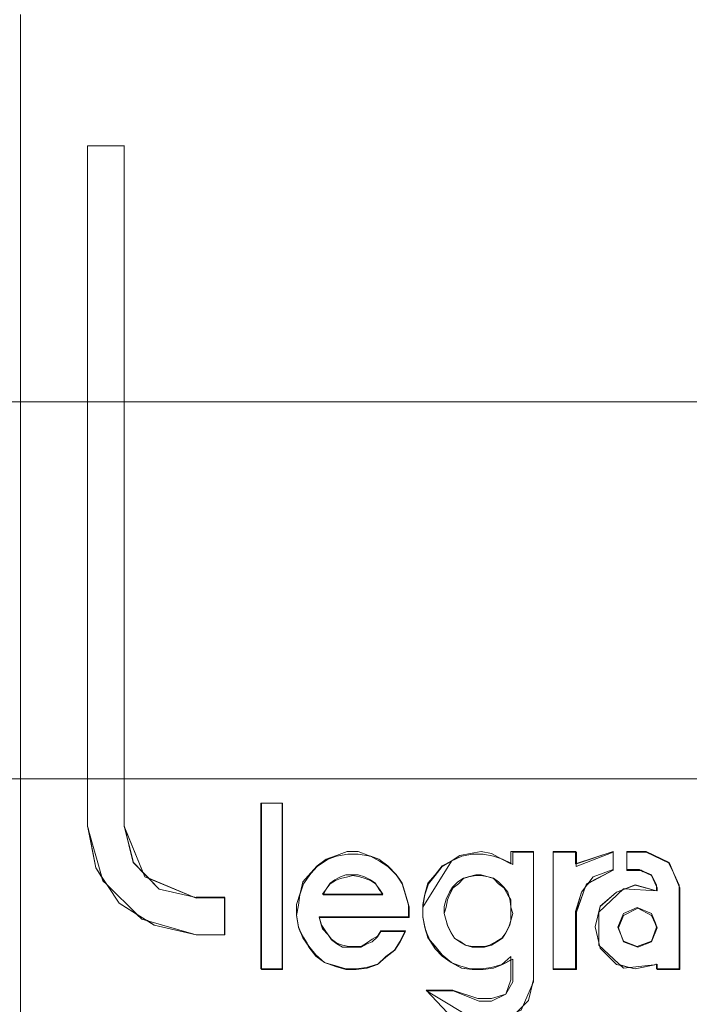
# Model space of a CAD drawing. Header units: millimetres. Extents: x -1290 to 1795, y -4192 to -1311.
# Tile 93 of 256: x 550.97 to 552.83, y -3257.68 to -3254.94. Entities that reach past the tile are written whole.
import ezdxf

# ---------------------------------------------------------------- set-up
doc = ezdxf.new("R2010")
doc.units = ezdxf.units.MM
doc.layers.add('Aparatura', color=7, linetype='Continuous', lineweight=13)

msp = doc.modelspace()

# ---------------------------------------------------------------- linework, layer by layer
at = {"layer": 'Aparatura', "lineweight": 13}
for points in [[(528.9124, -3250.0538), (528.9124, -3251.2907), (527.8914, -3251.2907), (527.8914, -3255.8121), (528.9124, -3255.8121), (528.9124, -3257.0532), (594.3705, -3257.0532), (594.3705, -3255.8121), (595.3914, -3255.8121), (595.3914, -3251.2907), (594.3705, -3251.2907), (594.3705, -3250.0538), (528.9124, -3250.0538)], [(528.9124, -3250.0538), (528.9124, -3251.2907), (527.8914, -3251.2907), (527.8914, -3255.8121), (528.9124, -3255.8121), (528.9124, -3257.0532), (594.3705, -3257.0532), (594.3705, -3255.8121), (595.3914, -3255.8121), (595.3914, -3251.2907), (594.3705, -3251.2907), (594.3705, -3250.0538), (528.9124, -3250.0538)], [(551.3284, -3257.3286), (551.4509, -3257.3805), (551.4599, -3257.3823), (551.5392, -3257.3823), (551.5392, -3257.3841), (551.5392, -3257.4861), (551.4599, -3257.4861), (551.3428, -3257.4593), (551.3248, -3257.4468), (551.3085, -3257.4432), (551.2941, -3257.4289), (551.2455, -3257.3984), (551.2113, -3257.3465), (551.2004, -3257.3358), (551.1968, -3257.325), (551.1806, -3257.3), (551.159, -3257.189), (551.1572, -3257.1854), (551.1572, -3257.1836), (551.1572, -3255.295), (551.2599, -3255.295), (551.2599, -3257.1836), (551.2617, -3257.189), (551.3122, -3257.3143), (551.3284, -3257.3286)], [(551.4599, -3257.3823), (551.3572, -3257.359), (551.2851, -3257.2856), (551.2599, -3257.1836), (551.2599, -3255.295), (551.1572, -3255.295), (551.1572, -3257.1836), (551.1806, -3257.3), (551.2455, -3257.3984), (551.3428, -3257.4593), (551.4599, -3257.4861), (551.5392, -3257.4861), (551.5392, -3257.3823), (551.4599, -3257.3823)], [(551.4599, -3257.3823), (551.3572, -3257.359), (551.2851, -3257.2856), (551.2599, -3257.1836), (551.2599, -3255.295), (551.1572, -3255.295), (551.1572, -3257.1836), (551.1806, -3257.3), (551.2455, -3257.3984), (551.3428, -3257.4593), (551.4599, -3257.4861), (551.5392, -3257.4861), (551.5392, -3257.3823), (551.4599, -3257.3823)], [(551.4599, -3257.3823), (551.3572, -3257.359), (551.2851, -3257.2856), (551.2599, -3257.1836), (551.2599, -3255.295), (551.1572, -3255.295), (551.1572, -3257.1836), (551.1806, -3257.3), (551.2455, -3257.3984), (551.3428, -3257.4593), (551.4599, -3257.4861), (551.5392, -3257.4861), (551.5392, -3257.3823), (551.4599, -3257.3823)], [(551.4599, -3257.3823), (551.3572, -3257.359), (551.2851, -3257.2856), (551.2599, -3257.1836), (551.2599, -3255.295), (551.1572, -3255.295), (551.1572, -3257.1836), (551.1806, -3257.3), (551.2455, -3257.3984), (551.3428, -3257.4593), (551.4599, -3257.4861), (551.5392, -3257.4861), (551.5392, -3257.3823), (551.4599, -3257.3823)], [(551.4599, -3257.3823), (551.3572, -3257.359), (551.2851, -3257.2856), (551.2599, -3257.1836), (551.2599, -3255.295), (551.1572, -3255.295), (551.1572, -3257.1836), (551.1806, -3257.3), (551.2455, -3257.3984), (551.3428, -3257.4593), (551.4599, -3257.4861), (551.5392, -3257.4861), (551.5392, -3257.3823), (551.4599, -3257.3823)], [(594.3705, -3256.006), (528.9123, -3256.006), (528.9123, -3257.0532), (594.3705, -3257.0532), (594.3705, -3256.006)], [(551.6994, -3257.1208), (551.6994, -3257.581), (551.6994, -3257.5828), (551.6413, -3257.5828), (551.6413, -3257.581), (551.6395, -3257.581), (551.6395, -3257.1208), (551.6413, -3257.1208), (551.6994, -3257.1208)], [(551.6994, -3257.581), (551.6994, -3257.1208), (551.6395, -3257.1208), (551.6395, -3257.581), (551.6994, -3257.581)], [(551.6994, -3257.581), (551.6994, -3257.1208), (551.6395, -3257.1208), (551.6395, -3257.581), (551.6994, -3257.581)], [(551.6994, -3257.581), (551.6994, -3257.1208), (551.6395, -3257.1208), (551.6395, -3257.581), (551.6994, -3257.581)], [(551.6994, -3257.581), (551.6994, -3257.1208), (551.6395, -3257.1208), (551.6395, -3257.581), (551.6994, -3257.581)], [(551.6994, -3257.581), (551.6994, -3257.1208), (551.6395, -3257.1208), (551.6395, -3257.581), (551.6994, -3257.581)], [(551.7384, -3257.4018), (551.7384, -3257.4304), (551.7438, -3257.4645), (551.7564, -3257.495), (551.7726, -3257.5183), (551.7925, -3257.5416), (551.8159, -3257.5631), (551.8447, -3257.572), (551.8754, -3257.581), (551.9042, -3257.581), (551.933, -3257.5774), (551.9637, -3257.5684), (551.9871, -3257.5469), (552.0105, -3257.529), (552.0267, -3257.5039), (552.0411, -3257.4752), (551.9727, -3257.4752), (551.9637, -3257.4896), (551.9492, -3257.4985), (551.933, -3257.5093), (551.9186, -3257.5183), (551.8988, -3257.5183), (551.8844, -3257.5183), (551.8664, -3257.5147), (551.8501, -3257.5093), (551.8357, -3257.4985), (551.8267, -3257.486), (551.8105, -3257.4699), (551.8069, -3257.4555), (551.8015, -3257.4358), (552.0502, -3257.4358), (552.0502, -3257.4018), (552.0411, -3257.3731), (552.0321, -3257.3426), (552.0159, -3257.3193), (551.9925, -3257.2942), (551.9673, -3257.2763), (551.9384, -3257.2655), (551.9096, -3257.2548), (551.879, -3257.2548), (551.8501, -3257.2655), (551.8213, -3257.2763), (551.7961, -3257.2942), (551.7781, -3257.3139), (551.7564, -3257.339), (551.7492, -3257.3677), (551.7384, -3257.4018)], [(551.7384, -3257.4018), (551.7384, -3257.4304), (551.7438, -3257.4645), (551.7564, -3257.495), (551.7726, -3257.5183), (551.7925, -3257.5416), (551.8159, -3257.5631), (551.8447, -3257.572), (551.8754, -3257.581), (551.9042, -3257.581), (551.933, -3257.5774), (551.9637, -3257.5684), (551.9871, -3257.5469), (552.0105, -3257.529), (552.0267, -3257.5039), (552.0411, -3257.4752), (551.9727, -3257.4752), (551.9637, -3257.4896), (551.9492, -3257.4985), (551.933, -3257.5093), (551.9186, -3257.5183), (551.8988, -3257.5183), (551.8844, -3257.5183), (551.8664, -3257.5147), (551.8501, -3257.5093), (551.8357, -3257.4985), (551.8267, -3257.486), (551.8105, -3257.4699), (551.8069, -3257.4555), (551.8015, -3257.4358), (552.0502, -3257.4358), (552.0502, -3257.4018), (552.0411, -3257.3731), (552.0321, -3257.3426), (552.0159, -3257.3193), (551.9925, -3257.2942), (551.9673, -3257.2763), (551.9384, -3257.2655), (551.9096, -3257.2548), (551.879, -3257.2548), (551.8501, -3257.2655), (551.8213, -3257.2763), (551.7961, -3257.2942), (551.7781, -3257.3139), (551.7564, -3257.339), (551.7492, -3257.3677), (551.7384, -3257.4018)], [(551.7384, -3257.4018), (551.7384, -3257.4304), (551.7438, -3257.4645), (551.7564, -3257.495), (551.7726, -3257.5183), (551.7925, -3257.5416), (551.8159, -3257.5631), (551.8447, -3257.572), (551.8754, -3257.581), (551.9042, -3257.581), (551.933, -3257.5774), (551.9637, -3257.5684), (551.9871, -3257.5469), (552.0105, -3257.529), (552.0267, -3257.5039), (552.0411, -3257.4752), (551.9727, -3257.4752), (551.9637, -3257.4896), (551.9492, -3257.4985), (551.933, -3257.5093), (551.9186, -3257.5183), (551.8988, -3257.5183), (551.8844, -3257.5183), (551.8664, -3257.5147), (551.8501, -3257.5093), (551.8357, -3257.4985), (551.8267, -3257.486), (551.8105, -3257.4699), (551.8069, -3257.4555), (551.8015, -3257.4358), (552.0502, -3257.4358), (552.0502, -3257.4018), (552.0411, -3257.3731), (552.0321, -3257.3426), (552.0159, -3257.3193), (551.9925, -3257.2942), (551.9673, -3257.2763), (551.9384, -3257.2655), (551.9096, -3257.2548), (551.879, -3257.2548), (551.8501, -3257.2655), (551.8213, -3257.2763), (551.7961, -3257.2942), (551.7781, -3257.3139), (551.7564, -3257.339), (551.7492, -3257.3677), (551.7384, -3257.4018)], [(551.7384, -3257.4018), (551.7384, -3257.4304), (551.7438, -3257.4645), (551.7564, -3257.495), (551.7726, -3257.5183), (551.7925, -3257.5416), (551.8159, -3257.5631), (551.8447, -3257.572), (551.8754, -3257.581), (551.9042, -3257.581), (551.933, -3257.5774), (551.9637, -3257.5684), (551.9871, -3257.5469), (552.0105, -3257.529), (552.0267, -3257.5039), (552.0411, -3257.4752), (551.9727, -3257.4752), (551.9637, -3257.4896), (551.9492, -3257.4985), (551.933, -3257.5093), (551.9186, -3257.5183), (551.8988, -3257.5183), (551.8844, -3257.5183), (551.8664, -3257.5147), (551.8501, -3257.5093), (551.8357, -3257.4985), (551.8267, -3257.486), (551.8105, -3257.4699), (551.8069, -3257.4555), (551.8015, -3257.4358), (552.0502, -3257.4358), (552.0502, -3257.4018), (552.0411, -3257.3731), (552.0321, -3257.3426), (552.0159, -3257.3193), (551.9925, -3257.2942), (551.9673, -3257.2763), (551.9384, -3257.2655), (551.9096, -3257.2548), (551.879, -3257.2548), (551.8501, -3257.2655), (551.8213, -3257.2763), (551.7961, -3257.2942), (551.7781, -3257.3139), (551.7564, -3257.339), (551.7492, -3257.3677), (551.7384, -3257.4018)], [(551.9441, -3257.2674), (551.9419, -3257.2674), (551.9441, -3257.2674)], [(551.9926, -3257.2945), (552.0161, -3257.3198), (551.9926, -3257.2963), (551.9691, -3257.2818), (551.9455, -3257.2674), (551.9672, -3257.2764), (551.9926, -3257.2945)], [(552.4515, -3257.2548), (552.5146, -3257.2548), (552.5146, -3257.2566), (552.5164, -3257.2566), (552.5164, -3257.2888), (552.6192, -3257.2548), (552.6192, -3257.2566), (552.6192, -3257.305), (552.6192, -3257.3068), (552.5507, -3257.3426), (552.5416, -3257.3516), (552.5164, -3257.4233), (552.5164, -3257.5828), (552.4515, -3257.5828), (552.4515, -3257.581), (552.4515, -3257.2566), (552.4515, -3257.2548)], [(552.4515, -3257.2548), (552.4515, -3257.581), (552.5146, -3257.581), (552.5146, -3257.4215), (552.5308, -3257.3677), (552.5633, -3257.3247), (552.6192, -3257.305), (552.6192, -3257.2548), (552.5146, -3257.2888), (552.5146, -3257.2548), (552.4515, -3257.2548)], [(552.4515, -3257.2548), (552.4515, -3257.581), (552.5146, -3257.581), (552.5146, -3257.4215), (552.5308, -3257.3677), (552.5633, -3257.3247), (552.6192, -3257.305), (552.6192, -3257.2548), (552.5146, -3257.2888), (552.5146, -3257.2548), (552.4515, -3257.2548)], [(552.4515, -3257.2548), (552.4515, -3257.581), (552.5146, -3257.581), (552.5146, -3257.4215), (552.5308, -3257.3677), (552.5633, -3257.3247), (552.6192, -3257.305), (552.6192, -3257.2548), (552.5146, -3257.2888), (552.5146, -3257.2548), (552.4515, -3257.2548)], [(552.4515, -3257.2548), (552.4515, -3257.581), (552.5146, -3257.581), (552.5146, -3257.4215), (552.5308, -3257.3677), (552.5633, -3257.3247), (552.6192, -3257.305), (552.6192, -3257.2548), (552.5146, -3257.2888), (552.5146, -3257.2548), (552.4515, -3257.2548)], [(552.4515, -3257.2548), (552.4515, -3257.581), (552.5146, -3257.581), (552.5146, -3257.4215), (552.5308, -3257.3677), (552.5633, -3257.3247), (552.6192, -3257.305), (552.6192, -3257.2548), (552.5146, -3257.2888), (552.5146, -3257.2548), (552.4515, -3257.2548)], [(552.6278, -3257.3677), (552.5827, -3257.4071), (552.5683, -3257.4645), (552.5827, -3257.5236), (552.6278, -3257.5684), (552.6801, -3257.581), (552.7396, -3257.5684), (552.7396, -3257.581), (552.8026, -3257.581), (552.8026, -3257.348), (552.7738, -3257.2852), (552.7107, -3257.2548), (552.6566, -3257.2548), (552.6566, -3257.305), (552.6909, -3257.305), (552.7251, -3257.3193), (552.7396, -3257.348), (552.7396, -3257.3641), (552.6801, -3257.348), (552.6278, -3257.3677)], [(552.6278, -3257.3677), (552.5827, -3257.4071), (552.5683, -3257.4645), (552.5827, -3257.5236), (552.6278, -3257.5684), (552.6801, -3257.581), (552.7396, -3257.5684), (552.7396, -3257.581), (552.8026, -3257.581), (552.8026, -3257.348), (552.7738, -3257.2852), (552.7107, -3257.2548), (552.6566, -3257.2548), (552.6566, -3257.305), (552.6909, -3257.305), (552.7251, -3257.3193), (552.7396, -3257.348), (552.7396, -3257.3641), (552.6801, -3257.348), (552.6278, -3257.3677)], [(552.6278, -3257.3677), (552.5827, -3257.4071), (552.5683, -3257.4645), (552.5827, -3257.5236), (552.6278, -3257.5684), (552.6801, -3257.581), (552.7396, -3257.5684), (552.7396, -3257.581), (552.8026, -3257.581), (552.8026, -3257.348), (552.7738, -3257.2852), (552.7107, -3257.2548), (552.6566, -3257.2548), (552.6566, -3257.305), (552.6909, -3257.305), (552.7251, -3257.3193), (552.7396, -3257.348), (552.7396, -3257.3641), (552.6801, -3257.348), (552.6278, -3257.3677)], [(552.6278, -3257.3677), (552.5827, -3257.4071), (552.5683, -3257.4645), (552.5827, -3257.5236), (552.6278, -3257.5684), (552.6801, -3257.581), (552.7396, -3257.5684), (552.7396, -3257.581), (552.8026, -3257.581), (552.8026, -3257.348), (552.7738, -3257.2852), (552.7107, -3257.2548), (552.6566, -3257.2548), (552.6566, -3257.305), (552.6909, -3257.305), (552.7251, -3257.3193), (552.7396, -3257.348), (552.7396, -3257.3641), (552.6801, -3257.348), (552.6278, -3257.3677)], [(552.7107, -3257.2548), (552.774, -3257.2857), (552.774, -3257.2875), (552.7107, -3257.2566), (552.6564, -3257.2566), (552.6564, -3257.2548), (552.7107, -3257.2548)], [(552.1438, -3257.2943), (552.1691, -3257.2817), (552.0896, -3257.4093), (552.0896, -3257.4021), (552.095, -3257.3751), (552.095, -3257.3733), (552.104, -3257.3428), (552.1239, -3257.3194), (552.1438, -3257.2943)], [(552.3056, -3257.2745), (552.3111, -3257.2764), (552.3347, -3257.2874), (552.3347, -3257.2893), (552.3093, -3257.2764), (552.3056, -3257.2745)], [(552.7736, -3257.2871), (552.7755, -3257.2871), (552.7865, -3257.3144), (552.7736, -3257.2871)], [(551.9439, -3257.3338), (551.9583, -3257.3428), (551.9619, -3257.35), (551.9691, -3257.359), (551.9745, -3257.3679), (551.9781, -3257.3733), (551.9763, -3257.3733), (551.814, -3257.3733), (551.8104, -3257.3733), (551.8213, -3257.359), (551.8321, -3257.3428), (551.8447, -3257.3338), (551.8609, -3257.3248), (551.8753, -3257.3194), (551.8952, -3257.3194), (551.9096, -3257.3194), (551.9276, -3257.3248), (551.9439, -3257.3338)], [(551.9781, -3257.3733), (551.8104, -3257.3733), (551.8213, -3257.359), (551.8321, -3257.3428), (551.8447, -3257.3338), (551.8609, -3257.3248), (551.8753, -3257.3194), (551.8952, -3257.3194), (551.9096, -3257.3194), (551.9276, -3257.3248), (551.9439, -3257.3338), (551.9583, -3257.3428), (551.9673, -3257.359), (551.9781, -3257.3733)], [(551.9781, -3257.3733), (551.8104, -3257.3733), (551.8213, -3257.359), (551.8321, -3257.3428), (551.8447, -3257.3338), (551.8609, -3257.3248), (551.8753, -3257.3194), (551.8952, -3257.3194), (551.9096, -3257.3194), (551.9276, -3257.3248), (551.9439, -3257.3338), (551.9583, -3257.3428), (551.9673, -3257.359), (551.9781, -3257.3733)], [(551.9781, -3257.3733), (551.8104, -3257.3733), (551.8213, -3257.359), (551.8321, -3257.3428), (551.8447, -3257.3338), (551.8609, -3257.3248), (551.8753, -3257.3194), (551.8952, -3257.3194), (551.9096, -3257.3194), (551.9276, -3257.3248), (551.9439, -3257.3338), (551.9583, -3257.3428), (551.9673, -3257.359), (551.9781, -3257.3733)], [(551.9781, -3257.3733), (551.8104, -3257.3733), (551.8213, -3257.359), (551.8321, -3257.3428), (551.8447, -3257.3338), (551.8609, -3257.3248), (551.8753, -3257.3194), (551.8952, -3257.3194), (551.9096, -3257.3194), (551.9276, -3257.3248), (551.9439, -3257.3338), (551.9583, -3257.3428), (551.9673, -3257.359), (551.9781, -3257.3733)], [(552.0158, -3257.3194), (552.0176, -3257.3213), (552.0233, -3257.3288), (552.0158, -3257.3194)], [(552.3004, -3257.3392), (552.3148, -3257.3535), (552.3256, -3257.3679), (552.3292, -3257.3804), (552.3346, -3257.3894), (552.3346, -3257.4073), (552.3346, -3257.4091), (552.34, -3257.427), (552.3346, -3257.4468), (552.331, -3257.4593), (552.3202, -3257.4808), (552.3112, -3257.4952), (552.295, -3257.5059), (552.2806, -3257.5149), (552.2608, -3257.5203), (552.2463, -3257.5203), (552.2265, -3257.5203), (552.2085, -3257.5149), (552.1923, -3257.5059), (552.1779, -3257.4952), (552.1689, -3257.4808), (552.1581, -3257.4611), (552.1545, -3257.4468), (552.1491, -3257.427), (552.1491, -3257.4073), (552.1545, -3257.3876), (552.1635, -3257.3679), (552.1725, -3257.3535), (552.1869, -3257.3392), (552.2031, -3257.3284), (552.2157, -3257.3248), (552.2373, -3257.3194), (552.2518, -3257.3194), (552.2716, -3257.3248), (552.286, -3257.3284), (552.3004, -3257.3392)], [(552.2428, -3257.5185), (552.2608, -3257.5185), (552.2752, -3257.5149), (552.295, -3257.5041), (552.3094, -3257.4952), (552.3203, -3257.4808), (552.3311, -3257.4593), (552.3347, -3257.4468), (552.3347, -3257.427), (552.3347, -3257.4073), (552.3311, -3257.3876), (552.3257, -3257.3679), (552.3148, -3257.3535), (552.3004, -3257.3392), (552.286, -3257.3284), (552.2716, -3257.3248), (552.2518, -3257.3194), (552.2374, -3257.3194), (552.2157, -3257.3248), (552.2031, -3257.3284), (552.1869, -3257.3392), (552.1725, -3257.3535), (552.1635, -3257.3679), (552.1545, -3257.3876), (552.1491, -3257.4073), (552.1491, -3257.427), (552.1545, -3257.4468), (552.1581, -3257.4593), (552.1689, -3257.4808), (552.1779, -3257.4952), (552.1923, -3257.5041), (552.2085, -3257.5149), (552.2265, -3257.5185), (552.2428, -3257.5185)], [(552.3004, -3257.3392), (552.3148, -3257.3535), (552.3257, -3257.3679), (552.3311, -3257.3876), (552.3347, -3257.4073), (552.3347, -3257.427), (552.3347, -3257.4468), (552.3311, -3257.4593), (552.3203, -3257.4808), (552.3094, -3257.4952), (552.295, -3257.5041), (552.2752, -3257.5149), (552.2608, -3257.5185), (552.2428, -3257.5185), (552.2265, -3257.5185), (552.2085, -3257.5149), (552.1923, -3257.5041), (552.1779, -3257.4952), (552.1689, -3257.4808), (552.1581, -3257.4593), (552.1545, -3257.4468), (552.1491, -3257.427), (552.1491, -3257.4073), (552.1545, -3257.3876), (552.1635, -3257.3679), (552.1725, -3257.3535), (552.1869, -3257.3392), (552.2031, -3257.3284), (552.2157, -3257.3248), (552.2374, -3257.3194), (552.2518, -3257.3194), (552.2716, -3257.3248), (552.286, -3257.3284), (552.3004, -3257.3392)], [(552.3004, -3257.3392), (552.3148, -3257.3535), (552.3257, -3257.3679), (552.3311, -3257.3876), (552.3347, -3257.4073), (552.3347, -3257.427), (552.3347, -3257.4468), (552.3311, -3257.4593), (552.3203, -3257.4808), (552.3094, -3257.4952), (552.295, -3257.5041), (552.2752, -3257.5149), (552.2608, -3257.5185), (552.2428, -3257.5185), (552.2265, -3257.5185), (552.2085, -3257.5149), (552.1923, -3257.5041), (552.1779, -3257.4952), (552.1689, -3257.4808), (552.1581, -3257.4593), (552.1545, -3257.4468), (552.1491, -3257.427), (552.1491, -3257.4073), (552.1545, -3257.3876), (552.1635, -3257.3679), (552.1725, -3257.3535), (552.1869, -3257.3392), (552.2031, -3257.3284), (552.2157, -3257.3248), (552.2374, -3257.3194), (552.2518, -3257.3194), (552.2716, -3257.3248), (552.286, -3257.3284), (552.3004, -3257.3392)], [(552.3004, -3257.3392), (552.3148, -3257.3535), (552.3257, -3257.3679), (552.3311, -3257.3876), (552.3347, -3257.4073), (552.3347, -3257.427), (552.3347, -3257.4468), (552.3311, -3257.4593), (552.3203, -3257.4808), (552.3094, -3257.4952), (552.295, -3257.5041), (552.2752, -3257.5149), (552.2608, -3257.5185), (552.2428, -3257.5185), (552.2265, -3257.5185), (552.2085, -3257.5149), (552.1923, -3257.5041), (552.1779, -3257.4952), (552.1689, -3257.4808), (552.1581, -3257.4593), (552.1545, -3257.4468), (552.1491, -3257.427), (552.1491, -3257.4073), (552.1545, -3257.3876), (552.1635, -3257.3679), (552.1725, -3257.3535), (552.1869, -3257.3392), (552.2031, -3257.3284), (552.2157, -3257.3248), (552.2374, -3257.3194), (552.2518, -3257.3194), (552.2716, -3257.3248), (552.286, -3257.3284), (552.3004, -3257.3392)], [(552.3004, -3257.3392), (552.3148, -3257.3535), (552.3257, -3257.3679), (552.3311, -3257.3876), (552.3347, -3257.4073), (552.3347, -3257.427), (552.3347, -3257.4468), (552.3311, -3257.4593), (552.3203, -3257.4808), (552.3094, -3257.4952), (552.295, -3257.5041), (552.2752, -3257.5149), (552.2608, -3257.5185), (552.2428, -3257.5185), (552.2265, -3257.5185), (552.2085, -3257.5149), (552.1923, -3257.5041), (552.1779, -3257.4952), (552.1689, -3257.4808), (552.1581, -3257.4593), (552.1545, -3257.4468), (552.1491, -3257.427), (552.1491, -3257.4073), (552.1545, -3257.3876), (552.1635, -3257.3679), (552.1725, -3257.3535), (552.1869, -3257.3392), (552.2031, -3257.3284), (552.2157, -3257.3248), (552.2374, -3257.3194), (552.2518, -3257.3194), (552.2716, -3257.3248), (552.286, -3257.3284), (552.3004, -3257.3392)], [(552.2463, -3257.5203), (552.2608, -3257.5203), (552.2806, -3257.5149), (552.295, -3257.5059), (552.3112, -3257.4952), (552.3202, -3257.4808), (552.3292, -3257.4611), (552.3346, -3257.4468), (552.34, -3257.427), (552.3346, -3257.4091), (552.3346, -3257.3894), (552.3256, -3257.375), (552.3148, -3257.3553), (552.3004, -3257.3446), (552.286, -3257.3302), (552.2716, -3257.3248), (552.2518, -3257.3212), (552.2373, -3257.3212), (552.2175, -3257.3248), (552.2031, -3257.3302), (552.1887, -3257.3446), (552.1743, -3257.3553), (552.1635, -3257.375), (552.1581, -3257.3894), (552.1545, -3257.4091), (552.1491, -3257.427), (552.1545, -3257.4468), (552.1581, -3257.4611), (552.1689, -3257.4808), (552.1779, -3257.4952), (552.1923, -3257.5059), (552.2085, -3257.5149), (552.2265, -3257.5203), (552.2463, -3257.5203)], [(552.6564, -3257.3051), (552.6911, -3257.3051), (552.6948, -3257.3072), (552.6564, -3257.3072), (552.6564, -3257.3051)], [(552.6944, -3257.3069), (552.6963, -3257.3069), (552.702, -3257.3108), (552.6944, -3257.3069)], [(552.7016, -3257.3105), (552.7251, -3257.3194), (552.7396, -3257.3482), (552.7396, -3257.3518), (552.7251, -3257.3212), (552.7016, -3257.3105)], [(552.7862, -3257.3141), (552.8026, -3257.3482), (552.8026, -3257.3518), (552.7862, -3257.3141)], [(552.0229, -3257.3284), (552.032, -3257.3428), (552.0411, -3257.3733), (552.0502, -3257.4021), (552.0502, -3257.4039), (552.0411, -3257.3751), (552.032, -3257.3446), (552.0229, -3257.3284)], [(552.6514, -3257.3586), (552.6457, -3257.3608), (552.6476, -3257.3586), (552.6514, -3257.3586)], [(552.8026, -3257.3514), (552.8044, -3257.355), (552.8044, -3257.5828), (552.741, -3257.5828), (552.741, -3257.581), (552.8026, -3257.581), (552.8026, -3257.3514)], [(552.0501, -3257.4035), (552.0519, -3257.409), (552.0519, -3257.438), (551.8015, -3257.438), (551.8015, -3257.4362), (552.0501, -3257.4362), (552.0501, -3257.4035)], [(551.7384, -3257.4326), (551.7384, -3257.4305), (551.7384, -3257.4326)], [(552.7251, -3257.4269), (552.736, -3257.4538), (552.7414, -3257.4664), (552.7251, -3257.5059), (552.6873, -3257.5203), (552.6476, -3257.5059), (552.6422, -3257.4897), (552.6314, -3257.4646), (552.6476, -3257.4269), (552.6855, -3257.4107), (552.7251, -3257.4269)], [(552.7396, -3257.4646), (552.7252, -3257.4269), (552.6855, -3257.4107), (552.6476, -3257.4269), (552.6314, -3257.4646), (552.6476, -3257.5041), (552.6855, -3257.5185), (552.7252, -3257.5041), (552.7396, -3257.4646)], [(552.7252, -3257.4269), (552.7396, -3257.4646), (552.7252, -3257.5041), (552.6855, -3257.5185), (552.6476, -3257.5041), (552.6314, -3257.4646), (552.6476, -3257.4269), (552.6855, -3257.4107), (552.7252, -3257.4269)], [(552.7252, -3257.4269), (552.7396, -3257.4646), (552.7252, -3257.5041), (552.6855, -3257.5185), (552.6476, -3257.5041), (552.6314, -3257.4646), (552.6476, -3257.4269), (552.6855, -3257.4107), (552.7252, -3257.4269)], [(552.7252, -3257.4269), (552.7396, -3257.4646), (552.7252, -3257.5041), (552.6855, -3257.5185), (552.6476, -3257.5041), (552.6314, -3257.4646), (552.6476, -3257.4269), (552.6855, -3257.4107), (552.7252, -3257.4269)], [(552.7252, -3257.4269), (552.7396, -3257.4646), (552.7252, -3257.5041), (552.6855, -3257.5185), (552.6476, -3257.5041), (552.6314, -3257.4646), (552.6476, -3257.4269), (552.6855, -3257.4107), (552.7252, -3257.4269)], [(552.7414, -3257.4664), (552.7251, -3257.4323), (552.6873, -3257.4125), (552.6476, -3257.4323), (552.6332, -3257.4664), (552.6476, -3257.5059), (552.6873, -3257.5203), (552.7251, -3257.5059), (552.7414, -3257.4664)], [(551.8068, -3257.4588), (551.816, -3257.4716), (551.8269, -3257.4861), (551.8105, -3257.4698), (551.8068, -3257.4588)], [(552.0953, -3257.4646), (552.0896, -3257.4376), (552.0953, -3257.4646)], [(551.7477, -3257.4754), (551.7438, -3257.4661), (551.7438, -3257.4642), (551.7477, -3257.4754)], [(551.7678, -3257.5095), (551.7567, -3257.495), (551.7474, -3257.475), (551.7585, -3257.495), (551.7678, -3257.5095)], [(552.0394, -3257.4768), (552.0412, -3257.4768), (552.0267, -3257.5055), (552.0123, -3257.5289), (551.9869, -3257.5487), (551.9634, -3257.5684), (551.9869, -3257.5469), (552.0105, -3257.5289), (552.0267, -3257.5037), (552.0394, -3257.4768)], [(552.0971, -3257.4736), (552.0949, -3257.4661), (552.0949, -3257.4642), (552.0971, -3257.4736)], [(552.1096, -3257.5023), (552.1041, -3257.495), (552.0967, -3257.4732), (552.106, -3257.495), (552.1096, -3257.5023)], [(551.8162, -3257.563), (551.7927, -3257.5451), (551.7728, -3257.5199), (551.7674, -3257.5091), (551.7728, -3257.5181), (551.7927, -3257.5415), (551.8162, -3257.563)], [(552.1691, -3257.563), (552.1437, -3257.5451), (552.1238, -3257.5253), (552.1093, -3257.502), (552.1238, -3257.5181), (552.1437, -3257.5415), (552.1691, -3257.563)], [(552.579, -3257.5091), (552.5812, -3257.5167), (552.579, -3257.5148), (552.579, -3257.5091)], [(551.9638, -3257.5682), (551.9349, -3257.5791), (551.9042, -3257.5828), (551.8754, -3257.5828), (551.8465, -3257.5736), (551.8158, -3257.5627), (551.8447, -3257.5718), (551.8754, -3257.581), (551.9042, -3257.581), (551.9331, -3257.5773), (551.9638, -3257.5682)], [(552.3347, -3257.5558), (552.3112, -3257.5684), (552.286, -3257.5792), (552.2571, -3257.5828), (552.2265, -3257.5828), (552.1976, -3257.5792), (552.1688, -3257.563), (552.1922, -3257.572), (552.2211, -3257.581), (552.2517, -3257.581), (552.2806, -3257.5774), (552.3094, -3257.5684), (552.3347, -3257.5469), (552.3347, -3257.5558)], [(552.7396, -3257.5681), (552.7374, -3257.5681), (552.7396, -3257.5681)], [(552.6385, -3257.5699), (552.664, -3257.5773), (552.6476, -3257.5792), (552.6385, -3257.5699)], [(552.3977, -3257.6112), (552.3977, -3257.6167), (552.3938, -3257.6241), (552.3977, -3257.6112)]]:
    msp.add_lwpolyline(points, close=True, dxfattribs=at)
for points in [[(550.9716, -3254.9498), (550.9716, -3254.9297)], [(550.9716, -3257.812), (550.9716, -3254.9386)], [(550.9716, -3254.9785), (550.9716, -3254.9494)], [(550.9716, -3254.9782), (550.9716, -3257.6758)], [(551.1572, -3255.295), (551.1572, -3257.1854)], [(551.1572, -3255.295), (551.26, -3255.295)], [(551.1572, -3255.295), (551.1572, -3257.1836)], [(551.1572, -3255.295), (551.26, -3255.295)], [(551.2597, -3255.295), (551.2597, -3257.1854)], [(551.2597, -3255.295), (551.2597, -3257.1836)], [(551.6395, -3257.1208), (551.6395, -3257.581)], [(551.6395, -3257.1208), (551.6994, -3257.1208)], [(551.6413, -3257.1208), (551.6413, -3257.5828)], [(551.6413, -3257.1208), (551.6994, -3257.1208)], [(551.699, -3257.1208), (551.699, -3257.5828)], [(551.699, -3257.1208), (551.699, -3257.581)], [(551.1572, -3257.1833), (551.1806, -3257.2998), (551.2455, -3257.3983), (551.3428, -3257.4593), (551.46, -3257.4861)], [(551.1572, -3257.1851), (551.2005, -3257.3356), (551.3086, -3257.4431), (551.46, -3257.4861)], [(551.2597, -3257.1833), (551.2849, -3257.2855), (551.3571, -3257.359), (551.46, -3257.3823)], [(551.2597, -3257.1851), (551.3174, -3257.3249), (551.46, -3257.3841)], [(552.0502, -3257.4358), (552.0502, -3257.4018), (552.0411, -3257.3731), (552.0321, -3257.3426), (552.0159, -3257.3193), (551.9925, -3257.2942), (551.9673, -3257.2763), (551.9384, -3257.2655), (551.9096, -3257.2548), (551.879, -3257.2548), (551.8501, -3257.2655), (551.8213, -3257.2763), (551.7961, -3257.2942), (551.7781, -3257.3139), (551.7564, -3257.339), (551.7492, -3257.3677), (551.7384, -3257.4018), (551.7384, -3257.4304), (551.7438, -3257.4645), (551.7564, -3257.495), (551.7726, -3257.5183), (551.7925, -3257.5416), (551.8159, -3257.5631), (551.8447, -3257.572), (551.8754, -3257.581), (551.9042, -3257.581), (551.933, -3257.5774), (551.9637, -3257.5684), (551.9871, -3257.5469), (552.0105, -3257.529), (552.0267, -3257.5039), (552.0411, -3257.4752)], [(552.0519, -3257.4376), (552.0519, -3257.4089), (552.0411, -3257.3749), (552.0321, -3257.3444), (552.0177, -3257.3211), (551.9925, -3257.296), (551.9691, -3257.2817), (551.9438, -3257.2673), (551.9096, -3257.262), (551.8808, -3257.262), (551.8501, -3257.2673), (551.8267, -3257.2763), (551.7961, -3257.296), (551.7781, -3257.3157), (551.7582, -3257.3444), (551.7474, -3257.3749), (551.7438, -3257.4036), (551.7384, -3257.4322), (551.7438, -3257.4663), (551.7582, -3257.495), (551.7726, -3257.5201), (551.7925, -3257.5451), (551.8159, -3257.5631), (551.8465, -3257.5738), (551.8754, -3257.5828), (551.9042, -3257.5828), (551.9348, -3257.5792), (551.9637, -3257.5684), (551.9871, -3257.5487), (552.0123, -3257.529), (552.0267, -3257.5057), (552.0411, -3257.477)], [(552.3347, -3257.2888), (552.3094, -3257.2763), (552.2806, -3257.2602), (552.2518, -3257.2548), (552.2211, -3257.2602), (552.1923, -3257.2655), (552.1689, -3257.2817), (552.1436, -3257.2942), (552.1238, -3257.3193), (552.104, -3257.3426), (552.095, -3257.3731), (552.0896, -3257.4018), (552.0896, -3257.4358), (552.095, -3257.4645), (552.104, -3257.495), (552.1238, -3257.5183), (552.1436, -3257.5416), (552.1689, -3257.5631), (552.1923, -3257.572), (552.2211, -3257.581), (552.2518, -3257.581), (552.2806, -3257.5774), (552.3094, -3257.5684), (552.3347, -3257.5469)], [(552.3383, -3257.7136), (552.3833, -3257.6688), (552.3977, -3257.6114), (552.3977, -3257.2548), (552.3347, -3257.2548), (552.3347, -3257.2888), (552.3094, -3257.2763), (552.2806, -3257.2602), (552.2518, -3257.2548), (552.2211, -3257.2602), (552.1923, -3257.2655), (552.1689, -3257.2817), (552.1436, -3257.2942), (552.1238, -3257.3193), (552.104, -3257.3426), (552.095, -3257.3731), (552.095, -3257.3731), (552.0896, -3257.4017), (552.0896, -3257.4358), (552.095, -3257.4645), (552.104, -3257.4949), (552.1238, -3257.5182), (552.1436, -3257.5415), (552.1689, -3257.563), (552.1923, -3257.572), (552.2211, -3257.581), (552.2518, -3257.581), (552.2806, -3257.5774), (552.3094, -3257.5684), (552.3347, -3257.5469), (552.3347, -3257.6114), (552.3202, -3257.6509), (552.2806, -3257.6634), (552.2428, -3257.6634), (552.1725, -3257.6401), (552.0986, -3257.6401), (552.1581, -3257.7028)], [(552.3383, -3257.7136), (552.3833, -3257.6688), (552.3977, -3257.6114), (552.3977, -3257.2548), (552.3347, -3257.2548), (552.3347, -3257.2888), (552.3094, -3257.2763), (552.2806, -3257.2602), (552.2518, -3257.2548), (552.2211, -3257.2602), (552.1923, -3257.2655), (552.1689, -3257.2817), (552.1436, -3257.2942), (552.1238, -3257.3193), (552.104, -3257.3426), (552.095, -3257.3731), (552.095, -3257.3731), (552.0896, -3257.4017), (552.0896, -3257.4358), (552.095, -3257.4645), (552.104, -3257.4949), (552.1238, -3257.5182), (552.1436, -3257.5415), (552.1689, -3257.563), (552.1923, -3257.572), (552.2211, -3257.581), (552.2518, -3257.581), (552.2806, -3257.5774), (552.3094, -3257.5684), (552.3347, -3257.5469), (552.3347, -3257.6114), (552.3202, -3257.6509), (552.2806, -3257.6634), (552.2428, -3257.6634), (552.1725, -3257.6401), (552.0986, -3257.6401), (552.1581, -3257.7028)], [(552.3383, -3257.7136), (552.3833, -3257.6688), (552.3977, -3257.6114), (552.3977, -3257.2548), (552.3347, -3257.2548), (552.3347, -3257.2888), (552.3094, -3257.2763), (552.2806, -3257.2602), (552.2518, -3257.2548), (552.2211, -3257.2602), (552.1923, -3257.2655), (552.1689, -3257.2817), (552.1436, -3257.2942), (552.1238, -3257.3193), (552.104, -3257.3426), (552.095, -3257.3731), (552.095, -3257.3731), (552.0896, -3257.4017), (552.0896, -3257.4358), (552.095, -3257.4645), (552.104, -3257.4949), (552.1238, -3257.5182), (552.1436, -3257.5415), (552.1689, -3257.563), (552.1923, -3257.572), (552.2211, -3257.581), (552.2518, -3257.581), (552.2806, -3257.5774), (552.3094, -3257.5684), (552.3347, -3257.5469), (552.3347, -3257.6114), (552.3202, -3257.6509), (552.2806, -3257.6634), (552.2428, -3257.6634), (552.1725, -3257.6401), (552.0986, -3257.6401), (552.1581, -3257.7028)], [(552.3383, -3257.7136), (552.3833, -3257.6688), (552.3977, -3257.6114), (552.3977, -3257.2548), (552.3347, -3257.2548), (552.3347, -3257.2888), (552.3094, -3257.2763), (552.2806, -3257.2602), (552.2518, -3257.2548), (552.2211, -3257.2602), (552.1923, -3257.2655), (552.1689, -3257.2817), (552.1436, -3257.2942), (552.1238, -3257.3193), (552.104, -3257.3426), (552.095, -3257.3731), (552.095, -3257.3731), (552.0896, -3257.4017), (552.0896, -3257.4358), (552.095, -3257.4645), (552.104, -3257.4949), (552.1238, -3257.5182), (552.1436, -3257.5415), (552.1689, -3257.563), (552.1923, -3257.572), (552.2211, -3257.581), (552.2518, -3257.581), (552.2806, -3257.5774), (552.3094, -3257.5684), (552.3347, -3257.5469), (552.3347, -3257.6114), (552.3202, -3257.6509), (552.2806, -3257.6634), (552.2428, -3257.6634), (552.1725, -3257.6401), (552.0986, -3257.6401), (552.1581, -3257.7028)], [(552.34, -3257.2906), (552.3112, -3257.2763), (552.286, -3257.2673), (552.2572, -3257.262), (552.2265, -3257.262), (552.1977, -3257.2673), (552.1689, -3257.2817), (552.1436, -3257.296), (552.1238, -3257.3211), (552.1058, -3257.3444), (552.095, -3257.3749), (552.0896, -3257.4089), (552.0896, -3257.4376), (552.095, -3257.4663), (552.1058, -3257.495), (552.1238, -3257.5254), (552.1436, -3257.5451), (552.1689, -3257.5631), (552.1977, -3257.5792), (552.2265, -3257.5828), (552.2572, -3257.5828), (552.286, -3257.5792), (552.3112, -3257.5684), (552.34, -3257.5541)], [(552.3343, -3257.2548), (552.3343, -3257.2893)], [(552.3343, -3257.2548), (552.3977, -3257.2548)], [(552.3397, -3257.2566), (552.3397, -3257.2911)], [(552.3397, -3257.2566), (552.3977, -3257.2566)], [(552.3974, -3257.2548), (552.3974, -3257.6115)], [(552.3974, -3257.2566), (552.3974, -3257.6169)], [(552.4515, -3257.2548), (552.4515, -3257.581)], [(552.4515, -3257.2548), (552.5145, -3257.2548)], [(552.4515, -3257.2566), (552.4515, -3257.5828)], [(552.4515, -3257.2566), (552.5163, -3257.2566)], [(552.6192, -3257.2548), (552.5142, -3257.2893)], [(552.5142, -3257.2548), (552.5142, -3257.2893)], [(552.6192, -3257.2566), (552.516, -3257.2965)], [(552.516, -3257.2566), (552.516, -3257.2965)], [(552.6188, -3257.2548), (552.6188, -3257.3054)], [(552.6188, -3257.2566), (552.6188, -3257.3072)], [(552.6564, -3257.2548), (552.6564, -3257.3054)], [(552.7109, -3257.2548), (552.6564, -3257.2548)], [(552.6564, -3257.2566), (552.6564, -3257.3072)], [(552.7109, -3257.2566), (552.6564, -3257.2566)], [(552.8026, -3257.3482), (552.7738, -3257.2853), (552.7106, -3257.2548)], [(552.8044, -3257.3554), (552.7755, -3257.2871), (552.7106, -3257.2566)], [(551.9781, -3257.3733), (551.9673, -3257.359), (551.9583, -3257.3428), (551.9439, -3257.3338), (551.9276, -3257.3248), (551.9096, -3257.3194), (551.8952, -3257.3194), (551.8753, -3257.3194), (551.8609, -3257.3248), (551.8447, -3257.3338), (551.8321, -3257.3428), (551.8213, -3257.359), (551.8104, -3257.3733)], [(551.9781, -3257.3751), (551.9691, -3257.359), (551.9583, -3257.3446), (551.9439, -3257.3356), (551.9294, -3257.3302), (551.915, -3257.3248), (551.8952, -3257.3212), (551.8808, -3257.3248), (551.8609, -3257.3302), (551.8465, -3257.3356), (551.8321, -3257.3446), (551.8212, -3257.359), (551.8122, -3257.3751)], [(552.6192, -3257.3051), (552.5631, -3257.3248), (552.5305, -3257.3679), (552.5142, -3257.4218)], [(552.6192, -3257.3069), (552.5449, -3257.3446), (552.516, -3257.4236)], [(552.6564, -3257.3051), (552.6912, -3257.3051)], [(552.6564, -3257.3069), (552.6966, -3257.3069)], [(552.7396, -3257.3482), (552.7251, -3257.3194), (552.6908, -3257.3051)], [(552.7414, -3257.3554), (552.7251, -3257.3212), (552.6962, -3257.3069)], [(552.7396, -3257.364), (552.6801, -3257.3478), (552.6278, -3257.3676), (552.5827, -3257.407), (552.5683, -3257.4644), (552.5827, -3257.5236), (552.6278, -3257.5684), (552.6801, -3257.581), (552.7396, -3257.5684)], [(552.7392, -3257.3478), (552.7392, -3257.3644)], [(552.8023, -3257.3478), (552.8023, -3257.581)], [(551.8104, -3257.373), (551.9781, -3257.373)], [(551.8122, -3257.3748), (551.9781, -3257.3748)], [(552.7414, -3257.364), (552.6476, -3257.3586), (552.579, -3257.4232), (552.579, -3257.5146), (552.6476, -3257.5792), (552.7414, -3257.5684)], [(552.741, -3257.355), (552.741, -3257.3644)], [(552.8041, -3257.355), (552.8041, -3257.5828)], [(551.4596, -3257.382), (551.5392, -3257.382)], [(551.4596, -3257.3838), (551.5392, -3257.3838)], [(551.5388, -3257.382), (551.5388, -3257.4861)], [(551.5388, -3257.3838), (551.5388, -3257.4861)], [(552.4515, -3257.581), (552.5145, -3257.581), (552.5145, -3257.4215)], [(552.4515, -3257.5828), (552.5163, -3257.5828), (552.5163, -3257.4233)], [(551.8015, -3257.4358), (552.0502, -3257.4358)], [(551.8015, -3257.4358), (551.8069, -3257.4556), (551.8105, -3257.47), (551.8267, -3257.4861), (551.8357, -3257.4987), (551.8502, -3257.5095), (551.8664, -3257.5149), (551.8844, -3257.5185), (551.8988, -3257.5185), (551.9187, -3257.5185), (551.9331, -3257.5095), (551.9493, -3257.4987), (551.9637, -3257.4897), (551.9728, -3257.4754)], [(551.8015, -3257.4376), (552.0519, -3257.4376)], [(551.8015, -3257.4376), (551.8069, -3257.4574), (551.8159, -3257.4718), (551.8267, -3257.4861), (551.8357, -3257.5005), (551.8502, -3257.5113), (551.8664, -3257.5203), (551.8844, -3257.5203), (551.9006, -3257.5203), (551.9187, -3257.5203), (551.9349, -3257.5113), (551.9493, -3257.5059), (551.9637, -3257.4915), (551.9728, -3257.4772)], [(551.4596, -3257.4858), (551.5392, -3257.4858)], [(551.4596, -3257.4858), (551.5392, -3257.4858)], [(551.9724, -3257.475), (552.0412, -3257.475)], [(551.9724, -3257.4768), (552.0412, -3257.4768)], [(552.3343, -3257.5469), (552.3343, -3257.6115)], [(552.3397, -3257.5537), (552.3397, -3257.6169)], [(552.7392, -3257.5681), (552.7392, -3257.581)], [(552.741, -3257.5681), (552.741, -3257.5828)], [(551.6395, -3257.5806), (551.6994, -3257.5806)], [(551.6413, -3257.5824), (551.6994, -3257.5824)], [(552.7392, -3257.5806), (552.8026, -3257.5806)], [(552.741, -3257.5824), (552.8044, -3257.5824)], [(552.2802, -3257.7279), (552.3381, -3257.7136), (552.3833, -3257.6686), (552.3977, -3257.6112)], [(552.2802, -3257.6633), (552.3201, -3257.6507), (552.3347, -3257.6112)], [(552.2802, -3257.7297), (552.3634, -3257.6956), (552.3977, -3257.6166)], [(552.2802, -3257.6704), (552.3201, -3257.6507), (552.34, -3257.6166)], [(552.0985, -3257.6399), (552.1581, -3257.7028), (552.2429, -3257.7279)], [(552.0985, -3257.6399), (552.1727, -3257.6399)], [(552.1003, -3257.6417), (552.2465, -3257.7297)], [(552.1003, -3257.6417), (552.1745, -3257.6417)], [(552.1723, -3257.6399), (552.2429, -3257.6633)], [(552.1741, -3257.6417), (552.2465, -3257.6704)], [(552.2426, -3257.6629), (552.2806, -3257.6629)], [(552.2462, -3257.6701), (552.2806, -3257.6701)]]:
    msp.add_lwpolyline(points, dxfattribs=at)

doc.saveas('drawing.dxf')
